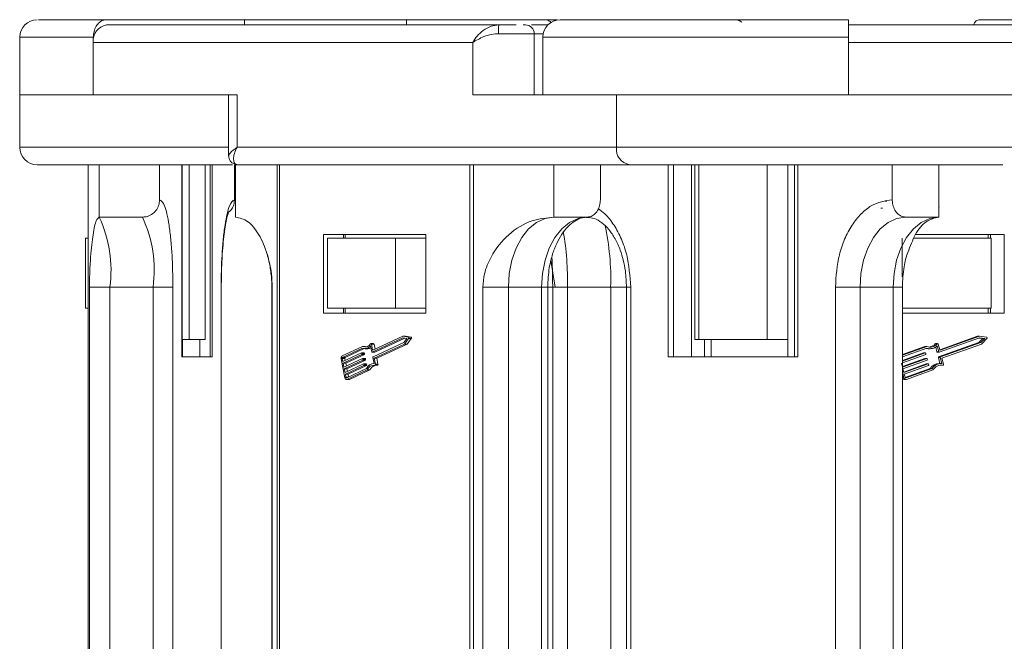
# Model space of a CAD drawing. Header units: millimetres. Extents: x 3144 to 4067, y -174 to 478.
# Tile 4 of 39: x 3446 to 3503, y 28 to 63. Entities that reach past the tile are written whole.
import ezdxf

# ---------------------------------------------------------------- set-up
doc = ezdxf.new("R2010")
doc.units = ezdxf.units.MM

msp = doc.modelspace()

# ---------------------------------------------------------------- linework, layer by layer
at = {"color": 7, "linetype": 'Continuous', "lineweight": 15}
for p, q in [((3451.174, 63.4), (3459.07, 63.4)), ((3459.07, 63.4), (3459.07, 63.1)), ((3459.07, 63.4), (3468.333, 63.4)), ((3468.333, 63.1), (3468.333, 63.4)), ((3468.333, 63.4), (3476.23, 63.4)), ((3476.341, 63.4), (3476.767, 63.4)), ((3476.767, 63.329), (3476.767, 63.4)), ((3476.767, 63.4), (3476.963, 63.4)), ((3501.14, 63.4), (3506.62, 63.4)), ((3473.612, 63.1), (3451.174, 63.1)), ((3475.644, 62.6), (3473.601, 62.6)), ((3475.644, 59.1), (3475.644, 62.6)), ((3475.644, 62.6), (3476.158, 62.6)), ((3528.116, 63.1), (3493.638, 63.1)), ((3446.202, 62.4), (3446.202, 59.1)), ((3450.415, 62.4), (3446.202, 62.4)), ((3450.415, 62.1), (3450.415, 62.4)), ((3450.415, 59.1), (3450.415, 62.1)), ((3450.415, 62.1), (3472.125, 62.1)), ((3472.125, 62.1), (3472.125, 59.1)), ((3476.138, 62.4), (3476.138, 59.1)), ((3493.638, 62.4), (3476.138, 62.4)), ((3493.638, 62.1), (3493.638, 62.4)), ((3493.638, 59.1), (3493.638, 62.1)), ((3493.638, 62.1), (3526.998, 62.1)), ((3446.202, 59.1), (3446.202, 56.1)), ((3450.415, 59.1), (3446.202, 59.1)), ((3458.64, 59.1), (3450.415, 59.1)), ((3458.159, 59.1), (3458.159, 55.598)), ((3458.64, 56.1), (3458.64, 59.1)), ((3472.125, 59.1), (3480.35, 59.1)), ((3493.638, 59.1), (3480.35, 59.1)), ((3480.35, 59.1), (3480.35, 56.1)), ((3506.277, 59.1), (3493.638, 59.1)), ((3458.159, 56.1), (3446.202, 56.1)), ((3480.35, 56.1), (3458.64, 56.1)), ((3504.277, 56.1), (3480.35, 56.1)), ((3450.117, 55.1), (3450.117, 27.1)), ((3450.124, 27.1), (3450.124, 55.1)), ((3450.75, 55.1), (3450.75, 52.1)), ((3454.208, 53.1), (3454.208, 55.1)), ((3455.479, 55.1), (3455.479, 44.1)), ((3455.491, 44.1), (3455.491, 55.1)), ((3455.891, 45.1), (3455.891, 55.1)), ((3456.809, 55.1), (3456.809, 45.1)), ((3456.821, 45.1), (3456.821, 55.1)), ((3457.093, 55.1), (3457.093, 44.1)), ((3457.221, 44.1), (3457.221, 55.1)), ((3458.492, 55.1), (3458.492, 53.1)), ((3458.549, 52.1), (3458.549, 55.1)), ((3458.549, 55.1), (3458.672, 55.1)), ((3458.59, 55.107), (3458.672, 55.1)), ((3481.11, 55.1), (3458.672, 55.1)), ((3460.932, 55.1), (3460.932, 27.1)), ((3461.077, 27.1), (3461.077, 55.1)), ((3471.966, 55.1), (3471.966, 27.1)), ((3472.164, 27.1), (3472.164, 55.1)), ((3476.771, 55.1), (3476.771, 52.1)), ((3479.429, 53.1), (3479.429, 55.1)), ((3483.317, 55.1), (3483.317, 44.1)), ((3483.613, 44.1), (3483.613, 55.1)), ((3484.636, 55.1), (3484.636, 44.1)), ((3484.829, 55.1), (3484.829, 45.1)), ((3485.069, 45.1), (3485.069, 55.1)), ((3488.974, 55.1), (3488.974, 45.1)), ((3490.167, 44.1), (3490.167, 55.1)), ((3490.539, 55.1), (3490.539, 44.1)), ((3490.726, 44.1), (3490.726, 55.1)), ((3496.133, 55.1), (3496.133, 53.1)), ((3498.79, 52.1), (3498.79, 55.1)), ((3495.824, 53.013), (3495.719, 53.013)), ((3495.576, 52.606), (3495.471, 52.606)), ((3498.824, 52.693), (3498.79, 52.632)), ((3453.22, 52.1), (3450.75, 52.1)), ((3478.669, 52.1), (3476.771, 52.1)), ((3498.79, 52.1), (3496.892, 52.1)), ((3449.962, 46.9), (3449.962, 50.9)), ((3449.962, 50.9), (3450.117, 50.9)), ((3469.45, 51.1), (3463.593, 51.1)), ((3463.593, 51.1), (3463.593, 46.6)), ((3463.81, 50.9), (3463.81, 46.9)), ((3467.714, 50.9), (3463.81, 50.9)), ((3464.732, 51.1), (3464.732, 50.9)), ((3464.829, 50.9), (3464.829, 51.1)), ((3467.714, 46.9), (3467.714, 50.9)), ((3467.714, 50.9), (3469.45, 50.9)), ((3469.45, 46.6), (3469.45, 51.1)), ((3496.695, 50.9), (3496.695, 48.684)), ((3501.795, 50.9), (3497.373, 50.9)), ((3502.543, 51.1), (3497.461, 51.1)), ((3501.626, 51.1), (3501.626, 50.9)), ((3501.752, 50.9), (3501.752, 51.1)), ((3501.795, 46.9), (3501.795, 50.9)), ((3502.543, 46.6), (3502.543, 51.1)), ((3476.841, 48.1), (3476.595, 49.619)), ((3450.197, 48.1), (3450.197, 27.1)), ((3451.361, 48.1), (3450.197, 48.1)), ((3453.832, 48.1), (3451.361, 48.1)), ((3451.361, 27.1), (3451.361, 48.1)), ((3453.832, 48.1), (3454.973, 48.1)), ((3453.832, 48.1), (3453.832, 27.1)), ((3454.973, 27.1), (3454.973, 48.1)), ((3457.727, 48.1), (3457.727, 27.1)), ((3457.739, 48.1), (3457.727, 48.1)), ((3457.739, 27.1), (3457.739, 48.1)), ((3460.629, 48.1), (3460.629, 27.1)), ((3460.652, 48.1), (3460.629, 48.1)), ((3460.652, 27.1), (3460.652, 48.1)), ((3472.706, 48.1), (3472.706, 27.1)), ((3474.168, 48.1), (3472.706, 48.1)), ((3476.066, 48.1), (3474.168, 48.1)), ((3474.168, 27.1), (3474.168, 48.1)), ((3476.066, 48.1), (3476.066, 27.1)), ((3476.066, 48.1), (3476.415, 48.1)), ((3476.415, 27.1), (3476.415, 48.1)), ((3476.415, 48.1), (3476.702, 48.1)), ((3476.702, 48.1), (3476.702, 27.1)), ((3477.549, 48.1), (3476.702, 48.1)), ((3480.02, 48.1), (3477.549, 48.1)), ((3477.549, 27.1), (3477.549, 48.1)), ((3480.02, 48.1), (3480.02, 27.1)), ((3480.926, 48.1), (3480.02, 48.1)), ((3480.924, 48.1), (3480.924, 27.1)), ((3480.924, 48.1), (3481.165, 48.1)), ((3481.165, 27.1), (3481.165, 48.1)), ((3492.879, 48.1), (3492.879, 27.1)), ((3494.289, 48.1), (3492.879, 48.1)), ((3496.187, 48.1), (3494.289, 48.1)), ((3494.289, 27.1), (3494.289, 48.1)), ((3496.187, 48.1), (3496.187, 27.1)), ((3496.711, 48.1), (3496.187, 48.1)), ((3496.711, 27.1), (3496.711, 48.1)), ((3450.117, 46.9), (3449.962, 46.9)), ((3467.714, 46.9), (3463.81, 46.9)), ((3464.732, 46.9), (3464.732, 46.6)), ((3464.829, 46.9), (3464.829, 46.6)), ((3469.45, 46.9), (3467.714, 46.9)), ((3501.795, 46.9), (3496.711, 46.9)), ((3501.626, 46.6), (3501.626, 46.9)), ((3501.752, 46.6), (3501.752, 46.9)), ((3463.593, 46.6), (3469.45, 46.6)), ((3496.711, 46.6), (3502.543, 46.6)), ((3455.491, 45.1), (3455.891, 45.1)), ((3455.518, 44.1), (3455.518, 45.1)), ((3456.809, 45.1), (3455.891, 45.1)), ((3456.506, 44.1), (3456.506, 45.1)), ((3456.809, 45.1), (3456.821, 45.1)), ((3468.132, 45.193), (3466.37, 44.369)), ((3468.126, 45.288), (3466.41, 44.486)), ((3466.521, 44.369), (3468.244, 45.174)), ((3468.443, 45.236), (3468.126, 45.288)), ((3468.278, 45.288), (3468.126, 45.288)), ((3468.365, 45.155), (3468.132, 45.193)), ((3468.185, 44.923), (3468.365, 45.155)), ((3468.215, 44.839), (3468.459, 45.154)), ((3468.595, 45.236), (3468.278, 45.288)), ((3468.367, 44.839), (3468.611, 45.154)), ((3468.595, 45.236), (3468.443, 45.236)), ((3468.459, 45.154), (3468.611, 45.154)), ((3484.829, 45.1), (3485.069, 45.1)), ((3488.974, 45.1), (3485.069, 45.1)), ((3485.395, 45.1), (3485.395, 44.1)), ((3485.775, 45.1), (3485.775, 44.1)), ((3488.974, 45.1), (3490.167, 45.1)), ((3501.125, 45.193), (3498.824, 44.369)), ((3501.012, 45.288), (3498.849, 44.514)), ((3501.117, 45.288), (3498.877, 44.486)), ((3501.012, 45.288), (3501.117, 45.288)), ((3501.324, 45.155), (3501.089, 44.923)), ((3501.097, 45.183), (3501.324, 45.155)), ((3501.531, 45.236), (3501.117, 45.288)), ((3501.429, 45.155), (3501.125, 45.193)), ((3501.194, 44.923), (3501.429, 45.155)), ((3501.233, 44.839), (3501.552, 45.154)), ((3501.324, 45.155), (3501.429, 45.155)), ((3465.823, 44.702), (3464.663, 44.16)), ((3465.823, 44.604), (3464.681, 44.07)), ((3464.833, 44.07), (3465.914, 44.576)), ((3465.975, 44.702), (3465.823, 44.702)), ((3465.97, 44.571), (3466.122, 44.571)), ((3466.35, 44.384), (3466.282, 44.732)), ((3466.449, 44.86), (3466.297, 44.86)), ((3466.327, 44.827), (3466.391, 44.502)), ((3466.327, 44.827), (3466.479, 44.827)), ((3466.423, 44.099), (3468.185, 44.923)), ((3466.535, 44.544), (3466.479, 44.827)), ((3466.485, 44.03), (3468.215, 44.839)), ((3466.636, 44.03), (3468.367, 44.839)), ((3468.367, 44.839), (3468.215, 44.839)), ((3498.005, 44.702), (3496.711, 44.239)), ((3498.11, 44.702), (3496.711, 44.201)), ((3498.109, 44.604), (3496.711, 44.103)), ((3498.005, 44.702), (3498.11, 44.702)), ((3498.197, 44.571), (3498.302, 44.571)), ((3498.597, 44.848), (3498.702, 44.848)), ((3498.621, 44.665), (3498.693, 44.384)), ((3498.729, 44.86), (3498.624, 44.86)), ((3498.799, 44.384), (3498.709, 44.732)), ((3498.768, 44.827), (3498.852, 44.502)), ((3501.089, 44.923), (3498.788, 44.099)), ((3498.893, 44.099), (3501.194, 44.923)), ((3498.974, 44.03), (3501.233, 44.839)), ((3501.089, 44.923), (3501.194, 44.923)), ((3455.479, 44.1), (3457.221, 44.1)), ((3464.602, 43.984), (3464.816, 42.905)), ((3464.661, 44.011), (3464.696, 43.832)), ((3464.813, 44.011), (3464.661, 44.011)), ((3464.681, 44.07), (3464.833, 44.07)), ((3464.696, 43.832), (3465.756, 44.327)), ((3465.774, 44.238), (3464.714, 43.742)), ((3464.759, 43.517), (3465.819, 44.013)), ((3464.835, 43.897), (3464.813, 44.011)), ((3464.866, 43.742), (3465.926, 44.238)), ((3465.913, 44.328), (3465.761, 44.328)), ((3465.926, 44.238), (3465.774, 44.238)), ((3465.776, 44.312), (3465.784, 44.267)), ((3465.927, 44.312), (3465.776, 44.312)), ((3465.936, 44.267), (3465.784, 44.267)), ((3465.975, 44.014), (3465.823, 44.014)), ((3465.838, 43.997), (3465.847, 43.952)), ((3465.99, 43.997), (3465.838, 43.997)), ((3465.999, 43.952), (3465.847, 43.952)), ((3465.936, 44.267), (3465.927, 44.312)), ((3465.999, 43.952), (3465.99, 43.997)), ((3466.365, 44.368), (3466.517, 44.368)), ((3466.521, 44.369), (3466.37, 44.369)), ((3466.444, 44.502), (3466.391, 44.502)), ((3466.482, 43.722), (3466.413, 44.07)), ((3466.554, 43.682), (3466.485, 44.03)), ((3466.636, 44.03), (3466.485, 44.03)), ((3466.705, 43.682), (3466.636, 44.03)), ((3483.317, 44.1), (3490.726, 44.1)), ((3496.711, 43.858), (3498.023, 44.327)), ((3497.917, 44.327), (3496.711, 43.895)), ((3498.046, 44.238), (3496.711, 43.759)), ((3497.999, 44.013), (3496.711, 43.552)), ((3496.72, 43.517), (3498.104, 44.013)), ((3497.917, 44.327), (3498.023, 44.327)), ((3498.029, 44.328), (3497.923, 44.328)), ((3497.999, 44.013), (3498.104, 44.013)), ((3498.11, 44.014), (3498.005, 44.014)), ((3498.048, 44.312), (3498.059, 44.267)), ((3498.129, 43.997), (3498.141, 43.952)), ((3498.693, 44.384), (3498.799, 44.384)), ((3498.712, 44.368), (3498.818, 44.368)), ((3498.775, 44.07), (3498.864, 43.724)), ((3498.775, 44.07), (3498.88, 44.07)), ((3498.788, 44.099), (3498.893, 44.099)), ((3498.865, 44.486), (3498.877, 44.486)), ((3498.97, 43.722), (3498.88, 44.07)), ((3499.064, 43.682), (3498.974, 44.03)), ((3464.714, 43.742), (3464.759, 43.517)), ((3464.866, 43.742), (3464.714, 43.742)), ((3465.837, 43.923), (3464.776, 43.427)), ((3464.776, 43.427), (3464.821, 43.202)), ((3464.928, 43.427), (3464.776, 43.427)), ((3464.821, 43.202), (3465.881, 43.698)), ((3465.899, 43.608), (3464.839, 43.113)), ((3464.898, 43.582), (3464.866, 43.742)), ((3464.913, 42.901), (3466.054, 43.435)), ((3464.928, 43.427), (3465.988, 43.923)), ((3464.96, 43.267), (3464.928, 43.427)), ((3464.991, 43.113), (3466.051, 43.608)), ((3465.988, 43.923), (3465.837, 43.923)), ((3466.037, 43.699), (3465.886, 43.699)), ((3466.051, 43.608), (3465.899, 43.608)), ((3465.9, 43.683), (3465.909, 43.638)), ((3466.052, 43.683), (3465.9, 43.683)), ((3466.061, 43.638), (3465.909, 43.638)), ((3466.061, 43.638), (3466.052, 43.683)), ((3466.481, 43.724), (3466.452, 43.724)), ((3466.524, 43.621), (3466.676, 43.621)), ((3466.705, 43.682), (3466.554, 43.682)), ((3496.662, 43.742), (3496.72, 43.517)), ((3498.127, 43.923), (3496.743, 43.427)), ((3496.743, 43.427), (3496.801, 43.202)), ((3498.08, 43.698), (3496.792, 43.237)), ((3496.801, 43.202), (3498.186, 43.698)), ((3498.209, 43.608), (3496.824, 43.113)), ((3498.306, 43.435), (3496.875, 42.923)), ((3496.921, 42.901), (3498.412, 43.435)), ((3498.08, 43.698), (3498.186, 43.698)), ((3498.191, 43.699), (3498.086, 43.699)), ((3498.21, 43.683), (3498.222, 43.638)), ((3498.306, 43.435), (3498.412, 43.435)), ((3498.931, 43.724), (3498.826, 43.724)), ((3498.878, 43.627), (3498.914, 43.622)), ((3498.914, 43.622), (3498.92, 43.621)), ((3499.02, 43.622), (3498.914, 43.622)), ((3498.92, 43.621), (3499.026, 43.621)), ((3464.839, 43.113), (3464.874, 42.933)), ((3464.991, 43.113), (3464.839, 43.113)), ((3464.874, 42.933), (3464.979, 42.933)), ((3464.93, 42.812), (3466.09, 43.354)), ((3465.022, 42.953), (3464.991, 43.113)), ((3465.082, 42.812), (3466.242, 43.354)), ((3466.242, 43.354), (3466.09, 43.354)), ((3496.711, 43.229), (3496.794, 42.905)), ((3496.794, 42.905), (3496.711, 42.905)), ((3496.824, 43.113), (3496.871, 42.933)), ((3496.897, 42.901), (3496.921, 42.901)), ((3496.944, 42.812), (3498.459, 43.354)), ((3464.904, 42.805), (3465.055, 42.805)), ((3465.082, 42.812), (3464.93, 42.812)), ((3496.804, 42.805), (3496.909, 42.805))]:
    msp.add_line(p, q, dxfattribs=at)
at = {"color": 7, "linetype": 'Continuous', "lineweight": 15, "flags": 128}
for points in [[(3474.168, 48.1), (3474.218, 48.88), (3474.366, 49.631), (3474.607, 50.322), (3474.93, 50.928), (3475.325, 51.426), (3475.775, 51.795), (3476.263, 52.023), (3476.771, 52.1)], [(3478.669, 52.1), (3478.161, 52.023), (3477.673, 51.795), (3477.223, 51.426), (3476.829, 50.928), (3476.505, 50.322), (3476.264, 49.631), (3476.116, 48.88), (3476.066, 48.1)], [(3494.289, 48.1), (3494.339, 48.88), (3494.487, 49.631), (3494.727, 50.322), (3495.051, 50.928), (3495.446, 51.426), (3495.896, 51.795), (3496.384, 52.023), (3496.892, 52.1)], [(3498.79, 52.1), (3498.282, 52.023), (3497.794, 51.795), (3497.344, 51.426), (3496.949, 50.928), (3496.626, 50.322), (3496.385, 49.631), (3496.237, 48.88), (3496.187, 48.1)], [(3468.443, 45.236), (3468.451, 45.233), (3468.459, 45.226), (3468.465, 45.216), (3468.469, 45.203), (3468.47, 45.19), (3468.469, 45.176), (3468.465, 45.164), (3468.459, 45.154)], [(3468.611, 45.154), (3468.617, 45.164), (3468.621, 45.176), (3468.622, 45.19), (3468.621, 45.203), (3468.617, 45.216), (3468.611, 45.226), (3468.603, 45.233), (3468.595, 45.236)], [(3466.046, 44.675), (3466.034, 44.678), (3465.975, 44.702)], [(3466.277, 44.848), (3466.283, 44.855), (3466.29, 44.859), (3466.298, 44.86), (3466.306, 44.858), (3466.313, 44.854), (3466.319, 44.847), (3466.324, 44.838), (3466.327, 44.827)], [(3466.479, 44.827), (3466.475, 44.838), (3466.471, 44.847), (3466.465, 44.854), (3466.457, 44.858), (3466.45, 44.86), (3466.449, 44.86)], [(3465.756, 44.327), (3465.759, 44.328), (3465.762, 44.328), (3465.765, 44.327), (3465.768, 44.326), (3465.771, 44.323), (3465.773, 44.32), (3465.774, 44.316), (3465.776, 44.312)], [(3465.819, 44.013), (3465.822, 44.014), (3465.825, 44.014), (3465.828, 44.013), (3465.83, 44.011), (3465.833, 44.009), (3465.835, 44.005), (3465.837, 44.001), (3465.838, 43.997)], [(3465.927, 44.312), (3465.926, 44.316), (3465.925, 44.32), (3465.922, 44.323), (3465.92, 44.326), (3465.917, 44.327), (3465.914, 44.328), (3465.913, 44.328)], [(3465.99, 43.997), (3465.989, 44.001), (3465.987, 44.005), (3465.985, 44.009), (3465.982, 44.011), (3465.979, 44.013), (3465.977, 44.014), (3465.975, 44.014)], [(3466.37, 44.369), (3466.367, 44.368), (3466.364, 44.368), (3466.361, 44.369), (3466.358, 44.37), (3466.355, 44.373), (3466.353, 44.376), (3466.352, 44.38), (3466.35, 44.384)], [(3466.391, 44.502), (3466.392, 44.497), (3466.394, 44.493), (3466.396, 44.49), (3466.399, 44.488), (3466.401, 44.486), (3466.404, 44.485), (3466.407, 44.485), (3466.41, 44.486)], [(3466.517, 44.368), (3466.518, 44.368), (3466.521, 44.369)], [(3497.923, 44.328), (3497.921, 44.328), (3497.917, 44.327)], [(3498.005, 44.014), (3498.003, 44.014), (3497.999, 44.013)], [(3465.881, 43.698), (3465.884, 43.699), (3465.887, 43.699), (3465.89, 43.698), (3465.893, 43.697), (3465.895, 43.694), (3465.897, 43.691), (3465.899, 43.687), (3465.9, 43.683)], [(3466.052, 43.683), (3466.051, 43.687), (3466.049, 43.691), (3466.047, 43.694), (3466.045, 43.697), (3466.042, 43.698), (3466.039, 43.699), (3466.037, 43.699)], [(3466.554, 43.682), (3466.555, 43.67), (3466.554, 43.659), (3466.552, 43.647), (3466.547, 43.638), (3466.542, 43.63), (3466.535, 43.624), (3466.527, 43.622), (3466.52, 43.622)], [(3466.676, 43.621), (3466.679, 43.622), (3466.687, 43.624), (3466.694, 43.63), (3466.699, 43.638), (3466.704, 43.647), (3466.706, 43.659), (3466.707, 43.67), (3466.705, 43.682)], [(3498.086, 43.699), (3498.084, 43.699), (3498.08, 43.698)], [(3464.93, 42.812), (3464.913, 42.806), (3464.895, 42.806), (3464.877, 42.812), (3464.86, 42.822), (3464.845, 42.837), (3464.833, 42.857), (3464.823, 42.88), (3464.816, 42.905)], [(3464.874, 42.933), (3464.877, 42.924), (3464.88, 42.917), (3464.884, 42.91), (3464.889, 42.905), (3464.895, 42.901), (3464.901, 42.9), (3464.907, 42.9), (3464.913, 42.901)], [(3465.055, 42.805), (3465.065, 42.806), (3465.082, 42.812)]]:
    msp.add_lwpolyline(points, dxfattribs=at)
at = {"color": 7, "linetype": 'Continuous', "lineweight": 15}
for centre, radius, start, end in [((3447.202, 62.4), 1, 90, 180), ((3477.138, 62.4), 1, 90, 180), ((3451.313, 62.206), 0.905, 98.8643, 186.719), ((3479.527, 62.725), 5.927, 176.372, 181.2079), ((3475.144, 62.6), 0.5, 0, 90), ((3447.202, 56.1), 1, 180, 270), ((3481.249, 55.994), 0.905, 173.281, 261.1357), ((3444.366, 49.076), 7.063, 352.0527, 25.3433), ((3446.837, 49.076), 7.063, 352.0527, 25.3433), ((3465.739, 48.562), 14.288, 358.1483, 12.5012), ((3460.484, 48.409), 17.068, 358.9628, 9.6467), ((3501.519, 45.189), 0.049, 313.8244, 75.1843), ((3465.972, 45.017), 0.348, 244.631, 330.9013), ((3465.972, 44.956), 0.382, 247.0282, 324.0838), ((3466.119, 44.933), 0.362, 270.5161, 300.6957), ((3498.197, 45.147), 0.577, 256.4408, 269.9746), ((3498.303, 45.167), 0.595, 251.0506, 313.0153), ((3498.303, 45.196), 0.53, 248.6719, 318.898), ((3498.185, 45.218), 0.554, 276.6963, 318.0909), ((3498.625, 44.823), 0.0368, 90.8428, 138.2693), ((3498.73, 44.821), 0.0381, 8.0951, 136.1903), ((3464.758, 44.028), 0.162, 125.8012, 195.9204), ((3464.713, 44.026), 0.054, 125.8012, 195.9204), ((3464.864, 44.026), 0.054, 125.8012, 195.9204), ((3465.758, 44.259), 0.027, 305.8012, 15.9204), ((3465.821, 43.945), 0.027, 305.8012, 15.9204), ((3465.91, 44.259), 0.027, 305.8012, 15.9204), ((3465.973, 43.945), 0.027, 305.8012, 15.9204), ((3466.439, 44.077), 0.027, 125.8012, 195.9204), ((3498.028, 44.309), 0.0197, 9.5961, 106.1897), ((3498.036, 44.26), 0.0243, 294.2475, 16.9891), ((3498.11, 43.994), 0.0197, 9.5961, 106.1897), ((3498.117, 43.945), 0.0243, 294.2475, 16.9891), ((3498.713, 44.388), 0.0203, 190.3901, 267.448), ((3498.798, 44.077), 0.0243, 114.2475, 196.9891), ((3498.818, 44.388), 0.0197, 189.5961, 286.1897), ((3498.871, 44.505), 0.0197, 189.5961, 286.1897), ((3498.903, 44.077), 0.0243, 114.2475, 196.9891), ((3465.883, 43.63), 0.027, 305.8012, 15.9204), ((3466.035, 43.63), 0.027, 305.8012, 15.9204), ((3466.483, 43.258), 0.465, 90.2215, 157.5057), ((3466.47, 43.222), 0.402, 82.9693, 160.9069), ((3466.675, 43.175), 0.468, 107.5197, 157.4803), ((3498.191, 43.679), 0.0197, 9.5961, 106.1897), ((3498.199, 43.631), 0.0243, 294.2475, 16.9891), ((3498.84, 43.086), 0.638, 91.2803, 146.762), ((3498.943, 43.089), 0.634, 87.5417, 146.8495), ((3498.938, 43.072), 0.556, 81.5506, 149.4817), ((3499.022, 43.667), 0.0448, 267.3266, 20.0917), ((3496.807, 42.92), 0.115, 213.2428, 268.3342), ((3496.911, 42.925), 0.118, 189.5961, 286.1897), ((3496.91, 42.939), 0.0394, 189.5961, 286.1897)]:
    msp.add_arc(centre, radius, start, end, dxfattribs=at)
for points, knots in [([(3451.174, 63.4), (3450.558, 63.4), (3449.29, 63.4), (3448.007, 63.4), (3447.263, 63.4), (3447.278, 63.4), (3447.284, 63.4)], [0, 0, 0, 0, 0.258266, 0.532003, 0.81712, 1, 1, 1, 1]), ([(3450.415, 62.4), (3450.423, 62.512), (3450.44, 62.737), (3450.571, 63.037), (3450.763, 63.263), (3450.977, 63.383), (3451.118, 63.395), (3451.174, 63.4)], [0, 0, 0, 0, 0.214694, 0.429388, 0.644082, 0.858775, 1, 1, 1, 1]), ([(3476.23, 63.4), (3476.317, 63.392), (3476.46, 63.379), (3476.579, 63.277), (3476.626, 63.238)], [0, 0, 0, 0, 0.605798, 1, 1, 1, 1]), ([(3493.638, 63.4), (3492.631, 63.4), (3490.558, 63.4), (3487.483, 63.4), (3484.526, 63.4), (3481.888, 63.4), (3479.742, 63.4), (3478.219, 63.4), (3477.301, 63.4), (3477.191, 63.4), (3477.138, 63.4)], [0, 0, 0, 0, 0.116516, 0.240011, 0.368641, 0.5, 0.631359, 0.759989, 0.883484, 1, 1, 1, 1]), ([(3487.045, 63.4), (3487.158, 63.393), (3487.328, 63.382), (3487.47, 63.292), (3487.517, 63.262)], [0, 0, 0, 0, 0.666667, 1, 1, 1, 1]), ([(3493.638, 62.4), (3493.638, 62.512), (3493.638, 62.737), (3493.638, 63.037), (3493.638, 63.263), (3493.638, 63.383), (3493.638, 63.395), (3493.638, 63.4)], [0, 0, 0, 0, 0.214694, 0.429388, 0.644082, 0.858775, 1, 1, 1, 1]), ([(3500.773, 63.1), (3500.801, 63.152), (3500.87, 63.284), (3501.003, 63.382), (3501.101, 63.395), (3501.14, 63.4)], [0, 0, 0, 0, 0.285582, 0.716527, 1, 1, 1, 1]), ([(3472.125, 62.1), (3472.204, 62.223), (3472.361, 62.467), (3472.724, 62.797), (3473.153, 63.047), (3473.465, 63.083), (3473.612, 63.1)], [0, 0, 0, 0, 0.251519, 0.501784, 0.765632, 1, 1, 1, 1]), ([(3473.601, 62.6), (3473.469, 62.59), (3473.175, 62.568), (3472.632, 62.397), (3472.324, 62.216), (3472.125, 62.1)], [0, 0, 0, 0, 0.227063, 0.501587, 1, 1, 1, 1]), ([(3475.143, 63.1), (3475.14, 63.1), (3475.134, 63.1), (3475.057, 63.1), (3475.019, 63.1)], [0, 0, 0, 0, 0.513736, 1, 1, 1, 1]), ([(3476.405, 63.1), (3476.196, 63.1), (3475.766, 63.1), (3475.586, 63.1), (3475.493, 63.1)], [0, 0, 0, 0, 0.484183, 1, 1, 1, 1]), ([(3458.167, 55.628), (3458.165, 55.632), (3458.154, 55.651), (3458.257, 55.807), (3458.49, 55.985), (3458.64, 56.1)], [0, 0, 0, 0, 0.0892379, 0.4127129, 1, 1, 1, 1]), ([(3458.64, 56.1), (3458.581, 55.977), (3458.463, 55.732), (3458.422, 55.402), (3458.488, 55.152), (3458.613, 55.117), (3458.672, 55.1)], [0, 0, 0, 0, 0.251519, 0.501784, 0.765632, 1, 1, 1, 1]), ([(3458.159, 55.622), (3458.164, 55.564), (3458.175, 55.443), (3458.272, 55.278), (3458.424, 55.15), (3458.552, 55.121), (3458.615, 55.108)], [0, 0, 0, 0, 0.227693, 0.480078, 0.743412, 1, 1, 1, 1]), ([(3458.374, 55.1), (3458.334, 55.1), (3457.259, 55.1), (3455.272, 55.1), (3452.568, 55.1), (3450.296, 55.1), (3448.567, 55.1), (3447.552, 55.1), (3447.138, 55.1), (3447.227, 55.1), (3447.239, 55.1)], [0, 0, 0, 0, 0.006133, 0.162356, 0.325075, 0.491247, 0.657418, 0.820137, 0.976361, 1, 1, 1, 1]), ([(3502.463, 55.1), (3502.282, 55.1), (3501.241, 55.1), (3498.985, 55.1), (3495.766, 55.1), (3492.362, 55.1), (3489.017, 55.1), (3485.936, 55.1), (3483.238, 55.1), (3481.805, 55.1), (3481.11, 55.1)], [0, 0, 0, 0, 0.028457, 0.164261, 0.305712, 0.450164, 0.594616, 0.736066, 0.871871, 1, 1, 1, 1]), ([(3454.208, 53.1), (3454.197, 52.987), (3454.176, 52.763), (3454.005, 52.463), (3453.754, 52.237), (3453.477, 52.117), (3453.293, 52.105), (3453.22, 52.1)], [0, 0, 0, 0, 0.2146939, 0.4293877, 0.6440816, 0.8587754, 1, 1, 1, 1]), ([(3454.973, 48.1), (3454.963, 48.729), (3454.947, 49.696), (3454.852, 50.86), (3454.753, 51.662), (3454.631, 52.307), (3454.453, 52.93), (3454.305, 53.033), (3454.208, 53.1)], [0, 0, 0, 0, 0.239457, 0.368361, 0.5, 0.631639, 0.760543, 1, 1, 1, 1]), ([(3458.492, 53.1), (3458.396, 53.033), (3458.248, 52.93), (3458.07, 52.307), (3457.947, 51.662), (3457.848, 50.86), (3457.753, 49.696), (3457.737, 48.729), (3457.727, 48.1)], [0, 0, 0, 0, 0.239457, 0.368361, 0.5, 0.631639, 0.760543, 1, 1, 1, 1]), ([(3458.196, 52.404), (3458.248, 52.457), (3458.378, 52.589), (3458.474, 52.841), (3458.487, 53.026), (3458.492, 53.1)], [0, 0, 0, 0, 0.2845, 0.716097, 1, 1, 1, 1]), ([(3479.429, 53.1), (3479.42, 52.987), (3479.403, 52.763), (3479.273, 52.463), (3479.08, 52.237), (3478.866, 52.117), (3478.725, 52.105), (3478.669, 52.1)], [0, 0, 0, 0, 0.214694, 0.429388, 0.644082, 0.858775, 1, 1, 1, 1]), ([(3496.133, 53.1), (3495.723, 53.033), (3495.094, 52.93), (3494.336, 52.307), (3493.815, 51.662), (3493.395, 50.86), (3492.989, 49.696), (3492.922, 48.729), (3492.879, 48.1)], [0, 0, 0, 0, 0.239457, 0.368361, 0.5, 0.631639, 0.760543, 1, 1, 1, 1]), ([(3496.892, 52.1), (3496.806, 52.111), (3496.636, 52.133), (3496.408, 52.305), (3496.237, 52.559), (3496.146, 52.84), (3496.136, 53.026), (3496.133, 53.1)], [0, 0, 0, 0, 0.214694, 0.429388, 0.644082, 0.858775, 1, 1, 1, 1]), ([(3457.739, 48.1), (3457.743, 48.524), (3457.75, 49.11), (3457.79, 49.911), (3457.834, 50.519), (3457.9, 51.141), (3457.976, 51.663), (3458.058, 52.067), (3458.124, 52.318), (3458.178, 52.439), (3458.17, 52.426), (3458.168, 52.423)], [0, 0, 0, 0, 0.206019, 0.284809, 0.411622, 0.534982, 0.658198, 0.775222, 0.882312, 0.976161, 1, 1, 1, 1]), ([(3481.165, 48.1), (3481.121, 48.729), (3481.054, 49.696), (3480.649, 50.862), (3480.227, 51.656), (3479.771, 52.251), (3479.44, 52.494), (3479.31, 52.589)], [0, 0, 0, 0, 0.334428, 0.514456, 0.698305, 0.882154, 1, 1, 1, 1]), ([(3450.75, 52.1), (3450.693, 52.058), (3450.568, 51.966), (3450.393, 51.179), (3450.27, 50.055), (3450.207, 48.963), (3450.2, 48.352), (3450.197, 48.1)], [0, 0, 0, 0, 0.219162, 0.479166, 0.735489, 0.890617, 1, 1, 1, 1]), ([(3460.652, 48.1), (3460.641, 48.353), (3460.614, 49.01), (3460.362, 50.092), (3459.908, 51.157), (3459.267, 51.946), (3458.791, 52.048), (3458.549, 52.1)], [0, 0, 0, 0, 0.1096723, 0.2846477, 0.5192481, 0.7563203, 1, 1, 1, 1]), ([(3476.771, 52.1), (3476.352, 52.058), (3475.436, 51.966), (3474.147, 51.179), (3473.241, 50.055), (3472.775, 48.963), (3472.726, 48.352), (3472.706, 48.1)], [0, 0, 0, 0, 0.219162, 0.479166, 0.735489, 0.890617, 1, 1, 1, 1]), ([(3476.415, 48.1), (3476.433, 48.475), (3476.457, 49.003), (3476.614, 49.731), (3476.793, 50.304), (3477.068, 50.892), (3477.403, 51.389), (3477.781, 51.772), (3478.182, 52.009), (3478.468, 52.117), (3478.636, 52.086), (3478.671, 52.08)], [0, 0, 0, 0, 0.1681002, 0.2361362, 0.3466808, 0.4580939, 0.5746169, 0.6945617, 0.8205922, 0.9622941, 1, 1, 1, 1]), ([(3478.687, 52.078), (3478.818, 52.073), (3479.077, 52.062), (3479.502, 51.816), (3479.916, 51.42), (3480.282, 50.879), (3480.557, 50.276), (3480.75, 49.643), (3480.891, 48.938), (3480.912, 48.407), (3480.924, 48.1)], [0, 0, 0, 0, 0.144046, 0.284461, 0.41653, 0.540553, 0.666384, 0.760712, 0.861415, 1, 1, 1, 1]), ([(3497.024, 50.074), (3497.158, 50.434), (3497.448, 51.208), (3498.075, 51.941), (3498.55, 52.046), (3498.79, 52.1)], [0, 0, 0, 0, 0.300285, 0.645334, 1, 1, 1, 1]), ([(3460.324, 50.069), (3460.347, 50.005), (3460.435, 49.762), (3460.543, 49.237), (3460.62, 48.636), (3460.626, 48.236), (3460.629, 48.1)], [0, 0, 0, 0, 0.111478, 0.418759, 0.803196, 1, 1, 1, 1]), ([(3476.654, 49.815), (3476.655, 49.81), (3476.67, 49.589), (3476.693, 49.017), (3476.699, 48.44), (3476.702, 48.1)], [0, 0, 0, 0, 0.009517, 0.4170482, 1, 1, 1, 1]), ([(3496.711, 48.1), (3496.73, 48.493), (3496.757, 49.038), (3496.892, 49.693), (3496.977, 49.949), (3497.019, 50.075)], [0, 0, 0, 0, 0.567611, 0.788283, 1, 1, 1, 1])]:
    msp.add_open_spline(points, degree=3, knots=knots, dxfattribs=at)
msp.add_open_spline([(3474.62, 63.1), (3474.468, 63.1), (3474.166, 63.1), (3473.796, 63.1), (3473.612, 63.1)], degree=3, dxfattribs=at)

doc.saveas('drawing.dxf')
